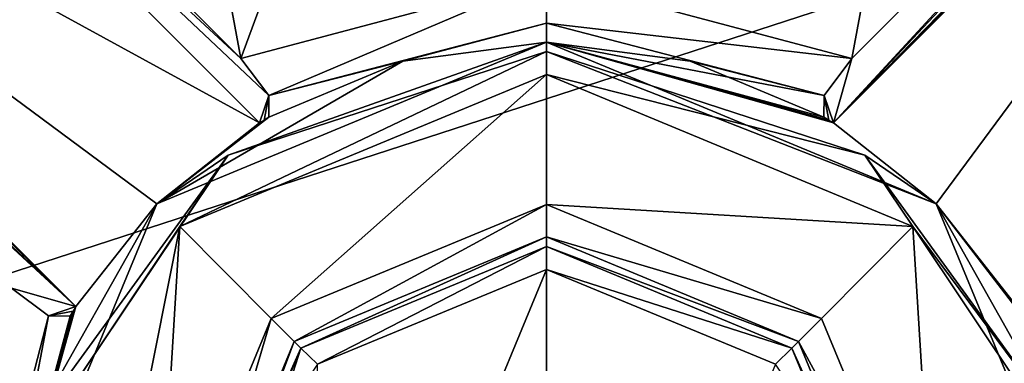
# Model space of a CAD drawing. Header units: millimetres. Extents: x -50 to 50, y -120 to 419.
# Tile 152 of 241: x -8.12 to 7.06, y 213.55 to 218.85. Entities that reach past the tile are written whole.
import ezdxf

# ---------------------------------------------------------------- set-up
doc = ezdxf.new("R2010")
doc.units = ezdxf.units.MM
doc.header["$LTSCALE"] = 81.481481
for name, color, linetype in [('110', 7, 'CONTINUOUS'), ('112', 7, 'CONTINUOUS'), ('1569', 7, 'CONTINUOUS'), ('1571', 7, 'CONTINUOUS'), ('1572', 7, 'CONTINUOUS'), ('1573', 7, 'CONTINUOUS'), ('1574', 7, 'CONTINUOUS'), ('1575', 7, 'CONTINUOUS'), ('1576', 7, 'CONTINUOUS'), ('1577', 7, 'CONTINUOUS'), ('1731', 7, 'CONTINUOUS'), ('1744', 7, 'CONTINUOUS'), ('1745', 7, 'CONTINUOUS'), ('1873', 7, 'CONTINUOUS'), ('1874', 7, 'CONTINUOUS'), ('1899', 7, 'CONTINUOUS'), ('1900', 7, 'CONTINUOUS'), ('1901', 7, 'CONTINUOUS'), ('1909', 7, 'CONTINUOUS'), ('1910', 7, 'CONTINUOUS'), ('1936', 7, 'CONTINUOUS'), ('1938', 7, 'CONTINUOUS'), ('1986', 7, 'CONTINUOUS'), ('98', 7, 'CONTINUOUS')]:
    doc.layers.add(name, color=color, linetype=linetype)

msp = doc.modelspace()

# ---------------------------------------------------------------- linework, layer by layer
at = {"layer": '110', "linetype": 'CONTINUOUS'}
for points in [[(-11.528, 218.376, 4), (-5.022, 225.455, 6), (-13.147, 219.551, 6), (-11.528, 218.376, 4)], [(-11.528, 218.376, 4), (-4.403, 223.553, 4), (-5.022, 225.455, 6), (-11.528, 218.376, 4)], [(4.403, 223.553, 4), (11.528, 218.376, 4), (5.022, 225.455, 6), (4.403, 223.553, 4)], [(11.528, 218.376, 4), (13.147, 219.551, 6), (5.022, 225.455, 6), (11.528, 218.376, 4)]]:
    msp.add_3dface(points, dxfattribs=at)
at = {"layer": '112', "linetype": 'CONTINUOUS'}
for points in [[(-12.944, 219.405), (-4.403, 223.553), (-11.528, 218.376), (-12.944, 219.405)], [(12.944, 219.405), (11.528, 218.376), (4.403, 223.553), (12.944, 219.405)]]:
    msp.add_3dface(points, dxfattribs=at)
at = {"layer": '1569', "linetype": 'CONTINUOUS'}
for points in [[(-23.5, 210, 71), (23.5, 210, 71), (19.017, 223.807, 71), (-23.5, 210, 71)], [(-19.017, 223.807, 71), (-23.5, 210, 71), (19.017, 223.807, 71), (-19.017, 223.807, 71)]]:
    msp.add_3dface(points, dxfattribs=at)
at = {"layer": '1571', "linetype": 'CONTINUOUS'}
for points in [[(-5.653, 215.66, 56.5), (0, 218, 56.5), (-4.243, 214.243, 56.5), (-5.653, 215.66, 56.5)], [(0, 218, 56.5), (0, 216, 56.5), (-4.243, 214.243, 56.5), (0, 218, 56.5)], [(0, 218, 56.5), (5.653, 215.66, 56.5), (0, 216, 56.5), (0, 218, 56.5)], [(0, 216, 56.5), (5.653, 215.66, 56.5), (4.243, 214.243, 56.5), (0, 216, 56.5)], [(-7.39, 213.064, 56.5), (-5.653, 215.66, 56.5), (-7.39, 206.936, 56.5), (-7.39, 213.064, 56.5)], [(-7.39, 206.936, 56.5), (-5.653, 215.66, 56.5), (-6, 210, 56.5), (-7.39, 206.936, 56.5)], [(-6, 210, 56.5), (-5.653, 215.66, 56.5), (-4.243, 214.243, 56.5), (-6, 210, 56.5)], [(4.243, 214.243, 56.5), (5.653, 215.66, 56.5), (6, 210, 56.5), (4.243, 214.243, 56.5)], [(5.653, 215.66, 56.5), (7.39, 213.064, 56.5), (6, 210, 56.5), (5.653, 215.66, 56.5)]]:
    msp.add_3dface(points, dxfattribs=at)
at = {"layer": '1572', "linetype": 'CONTINUOUS'}
for points in [[(0, 218.5, 57), (-6.01, 216.01, 57), (0, 218.5, 68), (0, 218.5, 57)], [(0, 218.5, 68), (-6.01, 216.01, 57), (-2.217, 218.206, 68), (0, 218.5, 68)], [(-2.217, 218.206, 68), (-6.01, 216.01, 57), (-4.28, 217.344, 68), (-2.217, 218.206, 68)], [(-4.28, 217.344, 68), (-6.01, 216.01, 57), (-4.354, 217.3, 67.751), (-4.28, 217.344, 68)], [(-4.354, 217.3, 67.751), (-6.01, 216.01, 57), (-4.427, 217.256, 67.5), (-4.354, 217.3, 67.751)], [(-4.427, 217.256, 67.5), (-6.01, 216.01, 57), (-6.01, 216.01, 67.5), (-4.427, 217.256, 67.5)], [(-6.01, 216.01, 57), (-8.5, 210, 57), (-6.01, 216.01, 67.5), (-6.01, 216.01, 57)], [(-6.01, 216.01, 67.5), (-8.5, 210, 57), (-7.256, 214.427, 67.5), (-6.01, 216.01, 67.5)], [(-7.256, 214.427, 67.5), (-8.5, 210, 57), (-7.3, 214.354, 67.751), (-7.256, 214.427, 67.5)], [(-7.3, 214.354, 67.751), (-8.5, 210, 57), (-7.344, 214.28, 68), (-7.3, 214.354, 67.751)], [(-7.344, 214.28, 68), (-8.5, 210, 57), (-8.5, 210, 68), (-7.344, 214.28, 68)]]:
    msp.add_3dface(points, dxfattribs=at)
at = {"layer": '1573', "linetype": 'CONTINUOUS'}
for points in [[(0, 218.5, 57), (0, 218.5, 68), (2.217, 218.206, 68), (0, 218.5, 57)], [(6.01, 216.01, 67.5), (0, 218.5, 57), (4.427, 217.256, 67.5), (6.01, 216.01, 67.5)], [(0, 218.5, 57), (6.01, 216.01, 67.5), (6.01, 216.01, 57), (0, 218.5, 57)], [(4.427, 217.256, 67.5), (0, 218.5, 57), (4.354, 217.3, 67.751), (4.427, 217.256, 67.5)], [(4.354, 217.3, 67.751), (0, 218.5, 57), (4.28, 217.344, 68), (4.354, 217.3, 67.751)], [(4.28, 217.344, 68), (0, 218.5, 57), (2.217, 218.206, 68), (4.28, 217.344, 68)], [(6.01, 216.01, 67.5), (7.256, 214.427, 67.5), (6.01, 216.01, 57), (6.01, 216.01, 67.5)], [(6.01, 216.01, 57), (7.256, 214.427, 67.5), (7.3, 214.354, 67.751), (6.01, 216.01, 57)], [(8.5, 210, 57), (6.01, 216.01, 57), (8.5, 210, 68), (8.5, 210, 57)], [(8.5, 210, 68), (6.01, 216.01, 57), (7.344, 214.28, 68), (8.5, 210, 68)], [(7.344, 214.28, 68), (6.01, 216.01, 57), (7.3, 214.354, 67.751), (7.344, 214.28, 68)]]:
    msp.add_3dface(points, dxfattribs=at)
at = {"layer": '1574', "linetype": 'CONTINUOUS'}
for points in [[(0, 215.5, 57), (3.889, 213.889, 57), (0, 215.5, 68.5), (0, 215.5, 57)], [(0, 215.5, 68.5), (3.889, 213.889, 57), (3.889, 213.889, 68.5), (0, 215.5, 68.5)], [(3.889, 213.889, 57), (5.5, 210, 57), (3.889, 213.889, 68.5), (3.889, 213.889, 57)], [(3.889, 213.889, 68.5), (5.5, 210, 57), (5.5, 210, 68.5), (3.889, 213.889, 68.5)]]:
    msp.add_3dface(points, dxfattribs=at)
at = {"layer": '1575', "linetype": 'CONTINUOUS'}
for points in [[(0, 215.5, 57), (0, 215.5, 68.5), (-3.889, 213.889, 68.5), (0, 215.5, 57)], [(0, 215.5, 57), (-3.889, 213.889, 68.5), (-3.889, 213.889, 57), (0, 215.5, 57)], [(-3.889, 213.889, 68.5), (-5.5, 210, 68.5), (-3.889, 213.889, 57), (-3.889, 213.889, 68.5)], [(-3.889, 213.889, 57), (-5.5, 210, 68.5), (-5.5, 210, 57), (-3.889, 213.889, 57)]]:
    msp.add_3dface(points, dxfattribs=at)
at = {"layer": '1576', "linetype": 'CONTINUOUS'}
for points in [[(0, 216, 56.5), (4.243, 214.243, 56.5), (0, 215.5, 57), (0, 216, 56.5)], [(4.243, 214.243, 56.5), (3.889, 213.889, 57), (0, 215.5, 57), (4.243, 214.243, 56.5)], [(4.243, 214.243, 56.5), (6, 210, 56.5), (3.889, 213.889, 57), (4.243, 214.243, 56.5)], [(6, 210, 56.5), (5.5, 210, 57), (3.889, 213.889, 57), (6, 210, 56.5)]]:
    msp.add_3dface(points, dxfattribs=at)
at = {"layer": '1577', "linetype": 'CONTINUOUS'}
for points in [[(-4.243, 214.243, 56.5), (0, 216, 56.5), (-3.889, 213.889, 57), (-4.243, 214.243, 56.5)], [(0, 216, 56.5), (0, 215.5, 57), (-3.889, 213.889, 57), (0, 216, 56.5)], [(-6, 210, 56.5), (-4.243, 214.243, 56.5), (-5.5, 210, 57), (-6, 210, 56.5)], [(-4.243, 214.243, 56.5), (-3.889, 213.889, 57), (-5.5, 210, 57), (-4.243, 214.243, 56.5)]]:
    msp.add_3dface(points, dxfattribs=at)
at = {"layer": '1731', "linetype": 'CONTINUOUS'}
for points in [[(-7.68, 214.282, 68.707), (-8.793, 210, 68.707), (-8.249, 214.713, 69), (-7.68, 214.282, 68.707)], [(-8.5, 210, 68), (-8.793, 210, 68.707), (-7.68, 214.282, 68.707), (-8.5, 210, 68)], [(-7.344, 214.28, 68), (-8.5, 210, 68), (-7.68, 214.282, 68.707), (-7.344, 214.28, 68)]]:
    msp.add_3dface(points, dxfattribs=at)
at = {"layer": '1744', "linetype": 'CONTINUOUS'}
for points in [[(-3.889, 213.889, 68.5), (0, 215.5, 68.5), (-3.786, 213.786, 68.854), (-3.889, 213.889, 68.5)], [(0, 215.5, 68.5), (0, 215.354, 68.854), (-3.786, 213.786, 68.854), (0, 215.5, 68.5)], [(-3.786, 213.786, 68.854), (0, 215.354, 68.854), (-3.532, 213.539, 69), (-3.786, 213.786, 68.854)], [(0, 215.354, 68.854), (0, 215, 69), (-3.532, 213.539, 69), (0, 215.354, 68.854)], [(-5.5, 210, 68.5), (-3.889, 213.889, 68.5), (-5.354, 210, 68.854), (-5.5, 210, 68.5)], [(-3.889, 213.889, 68.5), (-3.786, 213.786, 68.854), (-5.354, 210, 68.854), (-3.889, 213.889, 68.5)], [(-5.354, 210, 68.854), (-3.786, 213.786, 68.854), (-5, 210, 69), (-5.354, 210, 68.854)], [(-5, 210, 69), (-3.786, 213.786, 68.854), (-4.619, 211.915, 69), (-5, 210, 69)], [(-4.619, 211.915, 69), (-3.786, 213.786, 68.854), (-3.532, 213.539, 69), (-4.619, 211.915, 69)]]:
    msp.add_3dface(points, dxfattribs=at)
at = {"layer": '1745', "linetype": 'CONTINUOUS'}
for points in [[(0, 215.5, 68.5), (3.889, 213.889, 68.5), (0, 215.354, 68.854), (0, 215.5, 68.5)], [(0, 215.354, 68.854), (3.889, 213.889, 68.5), (3.786, 213.786, 68.854), (0, 215.354, 68.854)], [(0, 215, 69), (0, 215.354, 68.854), (3.786, 213.786, 68.854), (0, 215, 69)], [(0, 215, 69), (3.786, 213.786, 68.854), (3.532, 213.539, 69), (0, 215, 69)], [(3.889, 213.889, 68.5), (5.5, 210, 68.5), (3.786, 213.786, 68.854), (3.889, 213.889, 68.5)], [(3.532, 213.539, 69), (3.786, 213.786, 68.854), (4.619, 211.915, 69), (3.532, 213.539, 69)], [(5.5, 210, 68.5), (5.354, 210, 68.854), (3.786, 213.786, 68.854), (5.5, 210, 68.5)], [(3.786, 213.786, 68.854), (5.354, 210, 68.854), (4.619, 211.915, 69), (3.786, 213.786, 68.854)]]:
    msp.add_3dface(points, dxfattribs=at)
at = {"layer": '1873', "linetype": 'CONTINUOUS'}
for points in [[(0, 218.5, 57), (6.01, 216.01, 57), (0, 218.354, 56.646), (0, 218.5, 57)], [(4.91, 216.758, 56.646), (0, 218, 56.5), (0, 218.354, 56.646), (4.91, 216.758, 56.646)], [(6.01, 216.01, 57), (4.91, 216.758, 56.646), (0, 218.354, 56.646), (6.01, 216.01, 57)], [(5.653, 215.66, 56.5), (0, 218, 56.5), (4.91, 216.758, 56.646), (5.653, 215.66, 56.5)], [(7.945, 212.581, 56.646), (5.653, 215.66, 56.5), (4.91, 216.758, 56.646), (7.945, 212.581, 56.646)], [(6.01, 216.01, 57), (7.945, 212.581, 56.646), (4.91, 216.758, 56.646), (6.01, 216.01, 57)], [(6.01, 216.01, 57), (8.5, 210, 57), (7.945, 212.581, 56.646), (6.01, 216.01, 57)], [(7.39, 213.064, 56.5), (5.653, 215.66, 56.5), (7.945, 212.581, 56.646), (7.39, 213.064, 56.5)]]:
    msp.add_3dface(points, dxfattribs=at)
at = {"layer": '1874', "linetype": 'CONTINUOUS'}
for points in [[(-6.01, 216.01, 57), (0, 218.5, 57), (-4.91, 216.758, 56.646), (-6.01, 216.01, 57)], [(0, 218.5, 57), (0, 218.354, 56.646), (-4.91, 216.758, 56.646), (0, 218.5, 57)], [(0, 218, 56.5), (-5.653, 215.66, 56.5), (0, 218.354, 56.646), (0, 218, 56.5)], [(0, 218.354, 56.646), (-5.653, 215.66, 56.5), (-4.91, 216.758, 56.646), (0, 218.354, 56.646)], [(-4.91, 216.758, 56.646), (-7.39, 213.064, 56.5), (-7.945, 212.581, 56.646), (-4.91, 216.758, 56.646)], [(-6.01, 216.01, 57), (-4.91, 216.758, 56.646), (-7.945, 212.581, 56.646), (-6.01, 216.01, 57)], [(-5.653, 215.66, 56.5), (-7.39, 213.064, 56.5), (-4.91, 216.758, 56.646), (-5.653, 215.66, 56.5)], [(-8.5, 210, 57), (-6.01, 216.01, 57), (-7.945, 212.581, 56.646), (-8.5, 210, 57)]]:
    msp.add_3dface(points, dxfattribs=at)
at = {"layer": '1899', "linetype": 'CONTINUOUS'}
for points in [[(-4.427, 217.256, 67.5), (-14.078, 226.906, 67.5), (-4.282, 217.68, 68.707), (-4.427, 217.256, 67.5)], [(-4.282, 217.68, 68.707), (-14.078, 226.906, 67.5), (-4.713, 218.249, 69), (-4.282, 217.68, 68.707)], [(-4.713, 218.249, 69), (-14.078, 226.906, 67.5), (-12.976, 226.511, 69), (-4.713, 218.249, 69)], [(-4.354, 217.3, 67.751), (-4.427, 217.256, 67.5), (-4.282, 217.68, 68.707), (-4.354, 217.3, 67.751)], [(-4.28, 217.344, 68), (-4.354, 217.3, 67.751), (-4.282, 217.68, 68.707), (-4.28, 217.344, 68)]]:
    msp.add_3dface(points, dxfattribs=at)
at = {"layer": '1900', "linetype": 'CONTINUOUS'}
for points in [[(-4.427, 217.256, 67.5), (-16.906, 224.078, 67.5), (-14.078, 226.906, 67.5), (-4.427, 217.256, 67.5)], [(-4.427, 217.256, 67.5), (-6.01, 216.01, 67.5), (-16.906, 224.078, 67.5), (-4.427, 217.256, 67.5)], [(-6.01, 216.01, 67.5), (-7.256, 214.427, 67.5), (-16.906, 224.078, 67.5), (-6.01, 216.01, 67.5)]]:
    msp.add_3dface(points, dxfattribs=at)
at = {"layer": '1901', "linetype": 'CONTINUOUS'}
for points in [[(-7.256, 214.427, 67.5), (-17.013, 223.949, 68), (-16.96, 224.013, 67.75), (-7.256, 214.427, 67.5)], [(-7.256, 214.427, 67.5), (-16.96, 224.013, 67.75), (-16.906, 224.078, 67.5), (-7.256, 214.427, 67.5)], [(-17.013, 223.949, 68), (-7.256, 214.427, 67.5), (-16.954, 223.556, 68.707), (-17.013, 223.949, 68)], [(-16.954, 223.556, 68.707), (-7.256, 214.427, 67.5), (-16.949, 223.547, 68.716), (-16.954, 223.556, 68.707)], [(-16.949, 223.547, 68.716), (-7.256, 214.427, 67.5), (-16.511, 222.976, 69), (-16.949, 223.547, 68.716)], [(-7.256, 214.427, 67.5), (-8.249, 214.713, 69), (-16.511, 222.976, 69), (-7.256, 214.427, 67.5)], [(-7.256, 214.427, 67.5), (-7.68, 214.282, 68.707), (-8.249, 214.713, 69), (-7.256, 214.427, 67.5)], [(-7.256, 214.427, 67.5), (-7.3, 214.354, 67.751), (-7.68, 214.282, 68.707), (-7.256, 214.427, 67.5)], [(-7.3, 214.354, 67.751), (-7.344, 214.28, 68), (-7.68, 214.282, 68.707), (-7.3, 214.354, 67.751)]]:
    msp.add_3dface(points, dxfattribs=at)
at = {"layer": '1909', "linetype": 'CONTINUOUS'}
for points in [[(6.01, 216.01, 67.5), (4.427, 217.256, 67.5), (14.078, 226.906, 67.5), (6.01, 216.01, 67.5)], [(7.256, 214.427, 67.5), (6.01, 216.01, 67.5), (14.078, 226.906, 67.5), (7.256, 214.427, 67.5)]]:
    msp.add_3dface(points, dxfattribs=at)
at = {"layer": '1910', "linetype": 'CONTINUOUS'}
for points in [[(4.427, 217.256, 67.5), (13.949, 227.013, 68), (14.013, 226.96, 67.75), (4.427, 217.256, 67.5)], [(13.949, 227.013, 68), (4.427, 217.256, 67.5), (13.556, 226.954, 68.707), (13.949, 227.013, 68)], [(4.427, 217.256, 67.5), (14.013, 226.96, 67.75), (14.078, 226.906, 67.5), (4.427, 217.256, 67.5)], [(13.556, 226.954, 68.707), (4.427, 217.256, 67.5), (13.547, 226.949, 68.716), (13.556, 226.954, 68.707)], [(13.547, 226.949, 68.716), (4.427, 217.256, 67.5), (12.976, 226.511, 69), (13.547, 226.949, 68.716)], [(12.976, 226.511, 69), (4.427, 217.256, 67.5), (4.713, 218.249, 69), (12.976, 226.511, 69)], [(4.713, 218.249, 69), (4.427, 217.256, 67.5), (4.282, 217.68, 68.707), (4.713, 218.249, 69)], [(4.354, 217.3, 67.751), (4.28, 217.344, 68), (4.282, 217.68, 68.707), (4.354, 217.3, 67.751)], [(4.427, 217.256, 67.5), (4.354, 217.3, 67.751), (4.282, 217.68, 68.707), (4.427, 217.256, 67.5)]]:
    msp.add_3dface(points, dxfattribs=at)
at = {"layer": '1936', "linetype": 'CONTINUOUS'}
for points in [[(0, 231, 69), (-4.713, 218.249, 69), (-6.869, 229.845, 69), (0, 231, 69)], [(-4.713, 218.249, 69), (0, 231, 69), (0, 219.5, 69), (-4.713, 218.249, 69)], [(-4.713, 218.249, 69), (-12.976, 226.511, 69), (-6.869, 229.845, 69), (-4.713, 218.249, 69)], [(6.869, 229.845, 69), (4.713, 218.249, 69), (0, 219.5, 69), (6.869, 229.845, 69)], [(12.976, 226.511, 69), (4.713, 218.249, 69), (6.869, 229.845, 69), (12.976, 226.511, 69)]]:
    msp.add_3dface(points, dxfattribs=at)
at = {"layer": '1938', "linetype": 'CONTINUOUS'}
for points in [[(0, 215, 69), (0, 205, 69), (-3.532, 206.461, 69), (0, 215, 69)], [(0, 215, 69), (-3.532, 206.461, 69), (-3.532, 213.539, 69), (0, 215, 69)], [(0, 205, 69), (0, 215, 69), (3.532, 213.539, 69), (0, 205, 69)]]:
    msp.add_3dface(points, dxfattribs=at)
at = {"layer": '1986', "linetype": 'CONTINUOUS'}
for points in [[(-4.282, 217.68, 68.707), (-4.713, 218.249, 69), (0, 219.5, 69), (-4.282, 217.68, 68.707)], [(-4.282, 217.68, 68.707), (0, 219.5, 69), (0, 218.793, 68.707), (-4.282, 217.68, 68.707)], [(0, 219.5, 69), (4.713, 218.249, 69), (0, 218.793, 68.707), (0, 219.5, 69)], [(-2.217, 218.206, 68), (-4.282, 217.68, 68.707), (0, 218.793, 68.707), (-2.217, 218.206, 68)], [(0, 218.5, 68), (-2.217, 218.206, 68), (0, 218.793, 68.707), (0, 218.5, 68)], [(4.282, 217.68, 68.707), (0, 218.5, 68), (0, 218.793, 68.707), (4.282, 217.68, 68.707)], [(4.713, 218.249, 69), (4.282, 217.68, 68.707), (0, 218.793, 68.707), (4.713, 218.249, 69)], [(2.217, 218.206, 68), (0, 218.5, 68), (4.282, 217.68, 68.707), (2.217, 218.206, 68)], [(-2.217, 218.206, 68), (-4.28, 217.344, 68), (-4.282, 217.68, 68.707), (-2.217, 218.206, 68)], [(4.28, 217.344, 68), (2.217, 218.206, 68), (4.282, 217.68, 68.707), (4.28, 217.344, 68)]]:
    msp.add_3dface(points, dxfattribs=at)
at = {"layer": '98', "linetype": 'CONTINUOUS'}
for points in [[(-11.528, 218.376), (-4.403, 223.553), (-11.528, 218.376, 4), (-11.528, 218.376)], [(-11.528, 218.376, 4), (-4.403, 223.553), (-4.403, 223.553, 4), (-11.528, 218.376, 4)], [(4.403, 223.553), (11.528, 218.376), (4.403, 223.553, 4), (4.403, 223.553)], [(4.403, 223.553, 4), (11.528, 218.376), (11.528, 218.376, 4), (4.403, 223.553, 4)]]:
    msp.add_3dface(points, dxfattribs=at)

doc.saveas('drawing.dxf')
